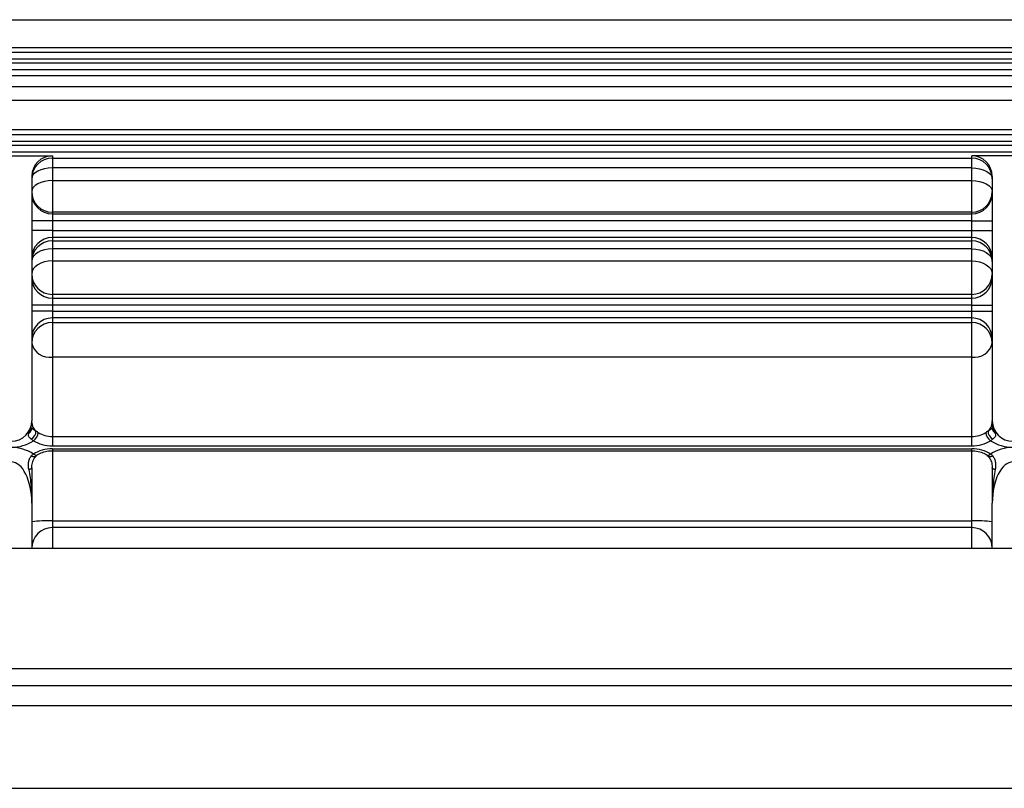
# Model space of a CAD drawing. Header units: millimetres. Extents: x -722 to 1902, y -809 to 1604.
# Tile 66 of 93: x 1445 to 1589, y 151 to 263. Entities that reach past the tile are written whole.
import ezdxf

# ---------------------------------------------------------------- set-up
doc = ezdxf.new("R2010")
doc.units = ezdxf.units.MM

msp = doc.modelspace()

# ---------------------------------------------------------------- linework, layer by layer
at = {"color": 7, "linetype": 'Continuous', "lineweight": 25}
for p, q in [((1354.91, 262.76), (1678.91, 262.76)), ((1678.91, 258.67), (1354.91, 258.67)), ((1681.91, 257.02), (1351.91, 257.02)), ((1354.72, 258.02), (1679.09, 258.02)), ((1351.91, 256.45), (1681.91, 256.45)), ((1680.83, 255.45), (1352.98, 255.45)), ((1354.91, 254.64), (1678.91, 254.64)), ((1678.91, 252.95), (1354.91, 252.95)), ((1354.91, 251.04), (1678.91, 251.04)), ((1354.8, 246.02), (1679.01, 246.02)), ((1678.91, 246.69), (1354.91, 246.69)), ((1681.91, 245.02), (1351.91, 245.02)), ((1351.91, 244.45), (1681.91, 244.45)), ((1681.35, 243.45), (1352.46, 243.45)), ((1393.91, 242.92), (1449.91, 242.92)), ((1449.91, 242.92), (1449.91, 242.58)), ((1449.91, 242.58), (1583.91, 242.58)), ((1449.91, 242.58), (1449.91, 241.16)), ((1639.91, 242.92), (1583.91, 242.92)), ((1583.91, 242.58), (1583.91, 242.92)), ((1583.91, 241.16), (1583.91, 242.58)), ((1449.91, 241.16), (1449.91, 239.31)), ((1583.91, 241.16), (1449.91, 241.16)), ((1583.91, 239.31), (1583.91, 241.16)), ((1446.91, 239.92), (1446.91, 233.45)), ((1586.91, 239.92), (1586.91, 233.45)), ((1449.91, 239.31), (1449.91, 234.7)), ((1449.91, 239.31), (1583.91, 239.31)), ((1583.91, 234.7), (1583.91, 239.31)), ((1449.91, 234.7), (1449.91, 234.45)), ((1583.91, 234.7), (1449.91, 234.7)), ((1449.91, 234.45), (1449.91, 233.45)), ((1449.91, 234.45), (1583.91, 234.45)), ((1583.91, 234.45), (1583.91, 234.7)), ((1583.91, 233.45), (1583.91, 234.45)), ((1446.91, 233.45), (1446.91, 232.01)), ((1449.91, 233.45), (1446.91, 233.45)), ((1449.91, 233.45), (1449.91, 232.01)), ((1583.91, 233.45), (1449.91, 233.45)), ((1583.91, 232.01), (1583.91, 233.45)), ((1583.91, 233.45), (1586.91, 233.45)), ((1586.91, 233.45), (1586.91, 232.01)), ((1446.91, 232.01), (1446.91, 221.17)), ((1449.91, 232.01), (1446.91, 232.01)), ((1449.91, 232.01), (1449.91, 231.01)), ((1449.91, 232.01), (1583.91, 232.01)), ((1583.91, 232.01), (1586.91, 232.01)), ((1583.91, 231.01), (1583.91, 232.01)), ((1586.91, 232.01), (1586.91, 221.17)), ((1583.91, 231.01), (1449.91, 231.01)), ((1449.91, 231.01), (1449.91, 230.52)), ((1449.91, 230.52), (1583.91, 230.52)), ((1449.91, 230.52), (1449.91, 229.36)), ((1583.91, 230.52), (1583.91, 231.01)), ((1583.91, 229.36), (1583.91, 230.52)), ((1449.91, 229.36), (1449.91, 227.6)), ((1583.91, 229.36), (1449.91, 229.36)), ((1583.91, 227.6), (1583.91, 229.36)), ((1449.91, 227.6), (1449.91, 222.72)), ((1449.91, 227.6), (1583.91, 227.6)), ((1583.91, 222.72), (1583.91, 227.6)), ((1449.91, 222.72), (1449.91, 222.17)), ((1583.91, 222.72), (1449.91, 222.72)), ((1583.91, 222.17), (1583.91, 222.72)), ((1446.91, 221.17), (1446.91, 220.29)), ((1449.91, 221.17), (1446.91, 221.17)), ((1449.91, 222.17), (1449.91, 221.17)), ((1449.91, 222.17), (1583.91, 222.17)), ((1449.91, 221.17), (1449.91, 220.29)), ((1583.91, 221.17), (1449.91, 221.17)), ((1583.91, 221.17), (1583.91, 222.17)), ((1583.91, 221.17), (1586.91, 221.17)), ((1583.91, 220.29), (1583.91, 221.17)), ((1586.91, 221.17), (1586.91, 220.29)), ((1446.91, 220.29), (1446.91, 204.31)), ((1449.91, 220.29), (1446.91, 220.29)), ((1449.91, 220.29), (1449.91, 219.29)), ((1449.91, 220.29), (1583.91, 220.29)), ((1583.91, 220.29), (1586.91, 220.29)), ((1583.91, 219.29), (1583.91, 220.29)), ((1586.91, 220.29), (1586.91, 204.31)), ((1583.91, 219.29), (1449.91, 219.29)), ((1449.91, 219.29), (1449.91, 218.62)), ((1449.91, 218.62), (1583.91, 218.62)), ((1449.91, 218.62), (1449.91, 213.58)), ((1583.91, 218.62), (1583.91, 219.29)), ((1583.91, 213.58), (1583.91, 218.62)), ((1449.91, 213.58), (1449.91, 202.01)), ((1583.91, 213.58), (1449.91, 213.58)), ((1583.91, 202.01), (1583.91, 213.58)), ((1449.91, 202.01), (1449.91, 200.62)), ((1449.91, 202.01), (1583.91, 202.01)), ((1583.91, 200.62), (1583.91, 202.01)), ((1583.91, 200.62), (1449.91, 200.62)), ((1449.91, 200.22), (1583.91, 200.22)), ((1449.91, 200.22), (1449.91, 199.93)), ((1449.91, 199.93), (1583.91, 199.93)), ((1449.91, 199.93), (1449.91, 189.7)), ((1583.91, 199.93), (1583.91, 200.22)), ((1583.91, 189.7), (1583.91, 199.93)), ((1446.91, 192.3), (1446.91, 185.73)), ((1586.91, 185.73), (1586.91, 192.3)), ((1449.91, 189.7), (1449.91, 188.73)), ((1449.91, 189.7), (1583.91, 189.7)), ((1583.91, 188.73), (1583.91, 189.7)), ((1583.91, 188.73), (1449.91, 188.73)), ((1449.91, 188.73), (1449.91, 185.73)), ((1583.91, 185.73), (1583.91, 188.73)), ((1398.76, 185.73), (1635.05, 185.73)), ((1374.98, 168.21), (1658.83, 168.21)), ((1343.91, 165.73), (1689.91, 165.73)), ((1689.91, 162.73), (1343.91, 162.73)), ((1343.91, 150.73), (1689.91, 150.73))]:
    msp.add_line(p, q, dxfattribs=at)
at = {"color": 7, "linetype": 'Continuous', "lineweight": 25, "flags": 128}
for points in [[(1449.91, 241.16), (1449.32, 241.13), (1448.76, 241.04), (1448.24, 240.89), (1447.78, 240.7), (1447.41, 240.46), (1447.13, 240.19), (1446.96, 239.89), (1446.91, 239.58)], [(1583.91, 241.16), (1584.49, 241.13), (1585.05, 241.04), (1585.57, 240.89), (1586.03, 240.7), (1586.4, 240.46), (1586.68, 240.19), (1586.85, 239.89), (1586.91, 239.58)], [(1449.91, 239.31), (1449.32, 239.28), (1448.76, 239.19), (1448.24, 239.04), (1447.78, 238.84), (1447.41, 238.59), (1447.13, 238.31), (1446.96, 238.01), (1446.91, 237.7)], [(1583.91, 239.31), (1584.49, 239.28), (1585.05, 239.19), (1585.57, 239.04), (1586.03, 238.84), (1586.4, 238.59), (1586.68, 238.31), (1586.85, 238.01), (1586.91, 237.7)], [(1449.91, 229.36), (1449.32, 229.33), (1448.76, 229.22), (1448.24, 229.05), (1447.78, 228.82), (1447.41, 228.54), (1447.13, 228.22), (1446.96, 227.88), (1446.91, 227.52)], [(1583.91, 229.36), (1584.49, 229.33), (1585.05, 229.22), (1585.57, 229.05), (1586.03, 228.82), (1586.4, 228.54), (1586.68, 228.22), (1586.85, 227.88), (1586.91, 227.52)], [(1449.91, 227.6), (1449.32, 227.56), (1448.76, 227.46), (1448.24, 227.28), (1447.78, 227.05), (1447.41, 226.76), (1447.13, 226.44), (1446.96, 226.08), (1446.91, 225.72)], [(1583.91, 227.6), (1584.49, 227.56), (1585.05, 227.46), (1585.57, 227.28), (1586.03, 227.05), (1586.4, 226.76), (1586.68, 226.44), (1586.85, 226.08), (1586.91, 225.72)], [(1447.46, 199.1), (1447.44, 199.08), (1447.35, 199.04), (1447.25, 199.03), (1447.12, 199.05), (1446.98, 199.1), (1446.83, 199.17)], [(1586.98, 199.17), (1586.83, 199.1), (1586.69, 199.05), (1586.56, 199.03), (1586.46, 199.04), (1586.38, 199.08), (1586.34, 199.11)], [(1446.91, 197.42), (1446.9, 197.39), (1446.88, 197.36), (1446.84, 197.33), (1446.79, 197.29), (1446.73, 197.27), (1446.65, 197.24), (1446.57, 197.22), (1446.47, 197.19)], [(1587.34, 197.19), (1587.24, 197.22), (1587.16, 197.24), (1587.08, 197.27), (1587.02, 197.29), (1586.97, 197.33), (1586.93, 197.36), (1586.91, 197.39), (1586.91, 197.42)]]:
    msp.add_lwpolyline(points, dxfattribs=at)
at = {"color": 7, "linetype": 'Continuous', "lineweight": 25}
for centre, radius, start, end in [((1449.9, 239.58), 3, 89.9825, 179.9825), ((1583.91, 239.58), 3, 0.0175, 90.0175), ((1449.9, 237.7), 3, 180.0175, 270.0175), ((1449.9, 237.45), 3, 180.0175, 270.0175), ((1583.91, 237.7), 3, 269.9825, 359.9825), ((1583.91, 237.45), 3, 269.9825, 359.9825), ((1449.9, 228.01), 3, 89.9825, 179.9825), ((1449.9, 227.52), 3, 89.9825, 179.9825), ((1583.91, 228.01), 3, 0.0175, 90.0175), ((1583.91, 227.52), 3, 0.0175, 90.0175), ((1449.9, 225.72), 3, 180.0175, 270.0175), ((1583.91, 225.72), 3, 269.9825, 359.9825), ((1449.9, 225.17), 3, 180.0175, 270.0175), ((1583.91, 225.17), 3, 269.9825, 359.9825), ((1449.9, 216.29), 3, 89.9825, 179.9825), ((1449.9, 215.62), 3, 89.9825, 179.9825), ((1583.91, 216.29), 3, 0.0175, 90.0175), ((1583.91, 215.62), 3, 0.0175, 90.0175), ((1449.5, 216.21), 2.66, 192.7532, 278.6589), ((1584.31, 216.21), 2.66, 261.3411, 347.2468), ((1443.91, 204.31), 3, 270, 0), ((1448.59, 204.12), 1.68, 182.0366, 230.6), ((1585.23, 204.12), 1.68, 309.4, 357.9634), ((1589.91, 204.31), 3, 180, 270), ((1445.96, 203.26), 0.95, 303.1284, 359.628), ((1446.19, 202.79), 1.33, 299.1008, 1.3997), ((1446.1, 202.8), 1.76, 307.2323, 353.5148), ((1587.71, 202.8), 1.76, 186.4852, 232.7677), ((1587.62, 202.79), 1.33, 178.6003, 240.8992), ((1587.86, 203.26), 0.95, 180.372, 236.8716), ((1443.91, 206.43), 6, 270, 302.9213), ((1589.91, 206.43), 6, 237.0787, 270), ((1443.91, 194.42), 6, 57.0787, 90), ((1589.91, 194.42), 6, 90, 122.9213), ((1447.54, 199.82), 0.519, 224.1299, 290.5231), ((1586.28, 199.8), 0.502, 248.7727, 317.3133), ((1449.16, 168.13), 21.58, 88.0109, 95.9867), ((1584.65, 168.13), 21.58, 84.0133, 91.9891), ((1449.91, 185.73), 3, 90, 180), ((1583.91, 185.73), 3, 0, 90)]:
    msp.add_arc(centre, radius, start, end, dxfattribs=at)
for centre, major_axis, ratio, start_param, end_param in [((1449.91, 239.92), (0, -3), 0.999391, 3.141593, 4.712389), ((1583.91, 239.92), (0, 3), 0.999391, 4.712389, 6.283185), ((1449.91, 204.16), (3, 0), 0.716051, 3.958099, 4.712389), ((1583.91, 204.16), (3, 0), 0.716051, 4.712389, 5.466679), ((1449.91, 203.46), (4, 0), 0.707538, 3.958099, 4.712389), ((1583.91, 203.46), (4, 0), 0.707538, 4.712389, 5.466679), ((1449.91, 197.39), (4, 0), 0.707538, 1.570796, 2.325086), ((1583.91, 197.39), (4, 0), 0.707538, 0.816507, 1.570796), ((1443.91, 192.3), (0, 6), 0.5, 4.712389, 6.283185), ((1589.91, 192.3), (0, 6), 0.5, 0, 1.570796)]:
    msp.add_ellipse(centre, major_axis=major_axis, ratio=ratio, start_param=start_param, end_param=end_param, dxfattribs=at)
for points, knots in [([(1446.47, 202.47), (1446.62, 202.8), (1446.73, 203.11), (1446.87, 203.72), (1446.91, 204.01), (1446.91, 204.31)], [0, 0, 0, 0, 0.5, 0.5, 1, 1, 1, 1]), ([(1587.34, 202.47), (1587.19, 202.8), (1587.08, 203.11), (1586.94, 203.72), (1586.91, 204.01), (1586.91, 204.31)], [0, 0, 0, 0, 0.5, 0.5, 1, 1, 1, 1]), ([(1446.83, 201.62), (1446.73, 201.71), (1446.64, 201.79), (1446.51, 201.94), (1446.47, 202.01), (1446.39, 202.2), (1446.41, 202.32), (1446.47, 202.47)], [0, 0, 0, 0, 0.25, 0.25, 0.5, 0.5, 1, 1, 1, 1]), ([(1446.91, 203.26), (1446.91, 203.22), (1446.92, 203.19), (1446.97, 203.14), (1447.01, 203.11), (1447.11, 203.05), (1447.18, 203.02), (1447.33, 202.93), (1447.42, 202.88), (1447.52, 202.82)], [0, 0, 0, 0, 0.25, 0.25, 0.5, 0.5, 0.75, 0.75, 1, 1, 1, 1]), ([(1586.29, 202.82), (1586.39, 202.88), (1586.48, 202.93), (1586.64, 203.02), (1586.7, 203.05), (1586.8, 203.11), (1586.84, 203.14), (1586.89, 203.19), (1586.91, 203.22), (1586.91, 203.26)], [0, 0, 0, 0, 0.25, 0.25, 0.5, 0.5, 0.75, 0.75, 1, 1, 1, 1]), ([(1587.34, 202.47), (1587.4, 202.32), (1587.42, 202.21), (1587.34, 202.01), (1587.3, 201.94), (1587.17, 201.79), (1587.08, 201.71), (1586.98, 201.62)], [0, 0, 0, 0, 0.5, 0.5, 0.75, 0.75, 1, 1, 1, 1]), ([(1447.72, 199.33), (1447.83, 199.4), (1448.17, 199.6), (1448.87, 199.84), (1449.53, 199.93), (1449.87, 199.93), (1449.91, 199.93)], [0, 0, 0, 0, 0.1923754, 0.5833511, 0.9556243, 1, 1, 1, 1]), ([(1583.91, 199.93), (1584.07, 199.92), (1584.55, 199.91), (1585.3, 199.74), (1585.84, 199.49), (1586.07, 199.35), (1586.09, 199.33)], [0, 0, 0, 0, 0.195706, 0.586251, 0.955512, 1, 1, 1, 1]), ([(1446.47, 197.19), (1446.41, 197.53), (1446.39, 197.89), (1446.47, 198.4), (1446.51, 198.57), (1446.64, 198.89), (1446.73, 199.04), (1446.83, 199.17)], [0, 0, 0, 0, 0.5, 0.5, 0.75, 0.75, 1, 1, 1, 1]), ([(1446.91, 197.42), (1446.91, 197.43), (1446.89, 197.66), (1446.98, 198.18), (1447.19, 198.78), (1447.41, 199.01), (1447.48, 199.09)], [0, 0, 0, 0, 0.001046, 0.395207, 0.795037, 1, 1, 1, 1]), ([(1447.48, 199.09), (1447.52, 199.14), (1447.61, 199.27), (1447.72, 199.34), (1447.8, 199.38)], [0, 0, 0, 0, 0.39407, 1, 1, 1, 1]), ([(1586.08, 199.3), (1586.15, 199.26), (1586.27, 199.2), (1586.37, 199.08), (1586.4, 199.04)], [0, 0, 0, 0, 0.635596, 1, 1, 1, 1]), ([(1586.33, 199.1), (1586.44, 198.96), (1586.69, 198.64), (1586.9, 197.93), (1586.9, 197.43), (1586.9, 197.19)], [0, 0, 0, 0, 0.2891306, 0.6556467, 1, 1, 1, 1]), ([(1586.98, 199.17), (1587.08, 199.04), (1587.17, 198.89), (1587.3, 198.58), (1587.34, 198.41), (1587.42, 197.89), (1587.4, 197.53), (1587.34, 197.19)], [0, 0, 0, 0, 0.25, 0.25, 0.5, 0.5, 1, 1, 1, 1]), ([(1446.47, 197.19), (1446.62, 196.4), (1446.73, 195.58), (1446.87, 193.95), (1446.91, 193.12), (1446.91, 192.3)], [0, 0, 0, 0, 0.5, 0.5, 1, 1, 1, 1]), ([(1446.91, 197.42), (1446.91, 196.58), (1446.91, 195.73), (1446.91, 194.02), (1446.91, 193.16), (1446.91, 192.3)], [0, 0, 0, 0, 0.5, 0.5, 1, 1, 1, 1]), ([(1586.91, 197.42), (1586.91, 196.58), (1586.91, 195.73), (1586.91, 194.02), (1586.91, 193.16), (1586.91, 192.3)], [0, 0, 0, 0, 0.5, 0.5, 1, 1, 1, 1]), ([(1587.34, 197.19), (1587.19, 196.4), (1587.08, 195.58), (1586.94, 193.95), (1586.91, 193.12), (1586.91, 192.3)], [0, 0, 0, 0, 0.5, 0.5, 1, 1, 1, 1])]:
    msp.add_open_spline(points, degree=3, knots=knots, dxfattribs=at)
for points in [[(1447.52, 202.82), (1447.62, 202.75), (1447.73, 202.68), (1447.85, 202.6)], [(1585.96, 202.6), (1586.08, 202.68), (1586.19, 202.75), (1586.29, 202.82)], [(1447.17, 201.39), (1447.04, 201.47), (1446.93, 201.55), (1446.83, 201.62)], [(1586.98, 201.62), (1586.88, 201.55), (1586.77, 201.47), (1586.64, 201.39)], [(1446.83, 199.17), (1446.93, 199.28), (1447.04, 199.38), (1447.17, 199.46)], [(1586.64, 199.46), (1586.77, 199.38), (1586.88, 199.28), (1586.98, 199.17)]]:
    msp.add_open_spline(points, degree=3, dxfattribs=at)

doc.saveas('drawing.dxf')
